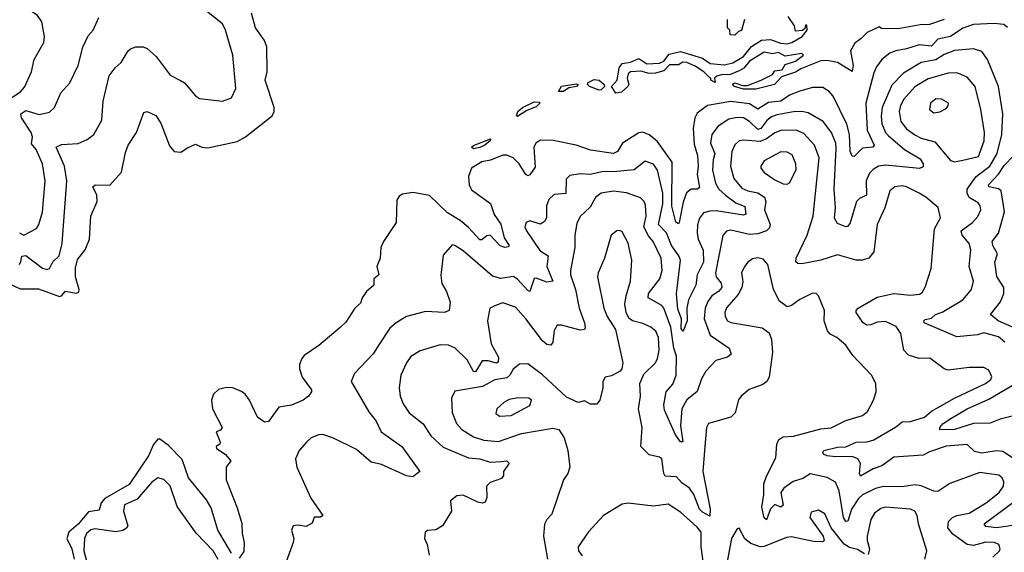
# Model space of a CAD drawing. Extents: x 1843161 to 1959474, y 907081 to 1016326.
# Tile 92 of 256: x 1870565 to 1875273, y 947638 to 950185. Entities that reach past the tile are written whole.
import ezdxf

# ---------------------------------------------------------------- set-up
doc = ezdxf.new("R2010")
doc.units = 0

msp = doc.modelspace()

# ---------------------------------------------------------------- linework, layer by layer
at = {"layer": '0CON20XD'}
for points in [[(1870527.6, 949812.4), (1870569.9, 949840.1), (1870588.1, 949861.9), (1870621.9, 949935), (1870634.2, 949995), (1870680.8, 950075), (1870684.1, 950104.1), (1870670.8, 950175), (1870650, 950205), (1870595, 950242.9), (1870548, 950285)], [(1870513.8, 948923.8), (1870568.1, 948898.1), (1870655, 948897.3), (1870755, 948860.6), (1870765, 948864), (1870785, 948886.9), (1870835, 948877.9), (1870847.4, 948882.6), (1870849.3, 948895), (1870831.6, 948955), (1870831.8, 948998.2), (1870842.1, 949037.9), (1870878.3, 949085), (1870898.3, 949135), (1870905.4, 949245), (1870936, 949315), (1870934.7, 949345), (1870915.6, 949385), (1870925.5, 949394.5), (1870996.1, 949393.9), (1871051.9, 949455), (1871070.8, 949549.2), (1871084.6, 949585.4), (1871124.3, 949645), (1871158.3, 949741.7), (1871175, 949745.8), (1871216.8, 949726.8), (1871239.5, 949689.5), (1871282.1, 949582.1), (1871304.3, 949554.2), (1871335, 949552), (1871367.3, 949572.7), (1871405, 949589.2), (1871436, 949575), (1871465, 949571.4), (1871605, 949602), (1871645.2, 949624.8), (1871771.8, 949725), (1871781.5, 949745), (1871782.2, 949765), (1871738.1, 949895), (1871747.7, 949935), (1871747.1, 950055), (1871736, 950085), (1871693.1, 950145), (1871673.8, 950215)], [(1870565, 949014.4), (1870571.2, 949028.8), (1870575.5, 949054.5), (1870595, 949056.7), (1870675, 948997.3), (1870695, 948990.3), (1870708.5, 948995), (1870723.1, 949026.9), (1870753.6, 949056.4), (1870768.1, 949115), (1870791.4, 949415), (1870779.8, 949485), (1870740, 949575), (1870765, 949587.8), (1870845, 949592.9), (1870888.3, 949611.7), (1870919.2, 949635), (1870957.5, 949705), (1870963.9, 949795), (1870993.1, 949916.9), (1871022, 949955), (1871050.3, 949979.7), (1871084.5, 950035.5), (1871095, 950045.8), (1871120, 950055), (1871155, 950054.3), (1871175, 950047.1), (1871218.3, 950008.3), (1871285, 949919.2), (1871334.7, 949894.7), (1871352.9, 949882.9), (1871405, 949820), (1871425, 949807.8), (1871534.1, 949795.9), (1871578.3, 949811.7), (1871598.1, 949855), (1871584.6, 950014.6), (1871550, 950135), (1871535.6, 950165), (1871458.6, 950225)], [(1870565, 949166.3), (1870585, 949154.4), (1870645, 949186.9), (1870656.7, 949205), (1870674.7, 949265), (1870686.3, 949415), (1870673.8, 949496.2), (1870644.5, 949564.5), (1870621.9, 949591.9), (1870626, 949625), (1870620.3, 949645), (1870573.6, 949715), (1870570.7, 949735), (1870595, 949750.3), (1870658.1, 949731.9), (1870708.1, 949741.9), (1870731.5, 949765), (1870761.9, 949835), (1870805, 949882.9), (1870844.5, 949965), (1870866.7, 950053.3), (1870893.3, 950106.7), (1870917.1, 950135), (1870944.2, 950195)], [(1874985.7, 950185), (1874915, 950162), (1874869.8, 950160.2), (1874765, 950140.9), (1874685, 950142), (1874675, 950150), (1874617.1, 950122.9), (1874587.7, 950095), (1874558.4, 950071.6), (1874537.1, 950035), (1874550.5, 949965), (1874545, 949937.5), (1874475, 949979.4), (1874425, 949990), (1874395, 949988.5), (1874299.6, 949950.4), (1874274.3, 949934.3), (1874208.1, 949911.9), (1874174.5, 949874.5), (1874085, 949852.7), (1874025, 949853.1), (1873983.3, 949865), (1873973, 949877), (1873985, 949882.5), (1874020.7, 949870.7), (1874045, 949870), (1874110, 949895), (1874165, 949922.5), (1874175, 949940), (1874210, 949945), (1874225, 949970), (1874275, 949986.7), (1874312.5, 950015), (1874305, 950022.5), (1874225, 950010), (1874192.9, 950027.1), (1874165, 950022), (1874125, 950029.6), (1874054.2, 949985.8), (1874026.7, 949953.3), (1874005, 949939.4), (1873959.1, 949920.9), (1873925, 949923.3), (1873898.8, 949915), (1873887.5, 949905), (1873890, 949885), (1873870, 949895), (1873870, 949905), (1873865, 949906.2), (1873836, 949935), (1873795, 949963.1), (1873755, 949979.6), (1873735, 949981.2), (1873715, 949968.1), (1873671.9, 949968.1), (1873645, 949940.9), (1873605, 949928.9), (1873575, 949926.9), (1873535, 949939.1), (1873485.3, 949934.7), (1873474.7, 949925.3), (1873469.1, 949905), (1873477.5, 949875), (1873473.3, 949865), (1873441.9, 949838.1), (1873415, 949832.7), (1873394.3, 949865), (1873422.5, 949895), (1873432.1, 949955), (1873445, 949974.4), (1873485, 949981.1), (1873525, 949999.6), (1873564.1, 949974.1), (1873623.8, 949976.2), (1873645, 949987.1), (1873670.2, 950019.8), (1873725, 950032.9), (1873830.3, 950000.3), (1873866.7, 949975), (1873935, 949968.2), (1873975, 949977.8), (1874025, 950009.4), (1874063.4, 950056.6), (1874112.6, 950087.4), (1874155, 950090), (1874203, 950073), (1874235, 950069.5), (1874256.2, 950075), (1874306.4, 950103.6), (1874330, 950135), (1874328.3, 950158.3), (1874321.7, 950158.3), (1874318.3, 950141.7), (1874307.5, 950132.5), (1874275, 950130), (1874270, 950155), (1874240, 950200)], [(1874030, 950185), (1874016.4, 950133.6), (1874001.7, 950128.3), (1873985, 950110), (1873961.7, 950111.7), (1873960, 950135), (1873950, 950145), (1873950, 950185)], [(1875287.7, 950147.7), (1875271.2, 950161.2), (1875225, 950166.9), (1875125, 950162.3), (1875075, 950144.7), (1875015.6, 950104.4), (1874955, 950092), (1874925, 950058.5), (1874865.2, 950064.8), (1874805, 950045.3), (1874753.6, 950036.4), (1874725.8, 950024.2), (1874686.4, 949993.6), (1874661.1, 949958.9), (1874649, 949931), (1874611, 949785), (1874616.4, 949656.4), (1874650.5, 949585), (1874644.5, 949575.5), (1874595, 949570), (1874555, 949530.8), (1874545, 949532)], [(1875275, 948642.9), (1875245, 948668.2), (1875175, 948687.5), (1875145, 948678), (1875045, 948669.1), (1874890, 948735), (1874888.6, 948745), (1874895, 948751.4), (1874925, 948758.1), (1874943.1, 948775), (1874975, 948787.1), (1875074.7, 948845.3), (1875115.5, 948895), (1875125.6, 948935), (1875105.4, 949005), (1875113.4, 949085), (1875104.6, 949115), (1875071.6, 949155), (1875065.9, 949175), (1875120.3, 949215), (1875145.7, 949244.3), (1875160.4, 949275), (1875157.3, 949295), (1875148.4, 949308.4), (1875105, 949335.3), (1875094.8, 949355), (1875095.6, 949375), (1875138.4, 949435), (1875203.9, 949485), (1875238.6, 949545), (1875261.4, 949635), (1875265.6, 949735), (1875244.7, 949865), (1875192.5, 949995), (1875165, 950033.1), (1875126, 950046), (1875035, 950038), (1874985, 950017.9), (1874945, 949993.3), (1874875, 949980.7), (1874790.3, 949929.7), (1874735, 949872.1), (1874688.4, 949765), (1874683.6, 949723.6), (1874687.5, 949687.5), (1874704.8, 949645), (1874718.6, 949628.6), (1874795, 949563.5), (1874869.7, 949519.7), (1874884.6, 949495), (1874885, 949481.2), (1874866.5, 949473.5), (1874705, 949489.6), (1874670.8, 949485), (1874645, 949468.8), (1874628.9, 949451.1), (1874612.2, 949415), (1874613.7, 949346.3), (1874580.5, 949329.5), (1874566.6, 949315), (1874535, 949214.2), (1874525, 949198.1), (1874515, 949194.5), (1874475, 949210.6), (1874460.4, 949235), (1874466.4, 949285), (1874458.6, 949375), (1874469.1, 949569.1), (1874466.5, 949595), (1874446.4, 949645), (1874407.3, 949697.3), (1874335, 949739.7), (1874305, 949745.7), (1874264.3, 949744.3), (1874185, 949730.4), (1874159.9, 949720.1), (1874137, 949703), (1874108.2, 949665), (1874095, 949660.2), (1874055, 949697.5), (1874025, 949714.8), (1873995, 949716.5), (1873955, 949708.8), (1873905.4, 949675), (1873874, 949636), (1873868, 949595), (1873889, 949545), (1873880.5, 949515), (1873877.3, 949465), (1873892.4, 949402.4), (1873908.2, 949375), (1873939.8, 949345), (1873989.8, 949309.8), (1874031.6, 949291.6), (1874037.7, 949255), (1874025, 949249.7), (1873895, 949270.6), (1873865, 949270), (1873835, 949260.9), (1873815, 949236.5), (1873805.6, 949204.4), (1873804, 949165), (1873809.8, 949135), (1873832.5, 949082.5), (1873834.9, 949025), (1873803.5, 948965), (1873798.4, 948915), (1873762.5, 948845), (1873754.8, 948805), (1873756, 948745), (1873739.3, 948700.8), (1873735, 948695.6), (1873728.1, 948708.1), (1873729.7, 948755), (1873711.4, 948801.4), (1873705.8, 948874.2), (1873724.3, 949035), (1873717, 949055), (1873681.2, 949105), (1873657.9, 949165), (1873618.9, 949205), (1873640.4, 949305), (1873639.9, 949355), (1873615, 949465.8), (1873595, 949493.3), (1873555, 949508.8), (1873502.5, 949467.5), (1873405, 949456.9), (1873355, 949459.5), (1873295, 949445.3), (1873245, 949448.2), (1873195, 949440.5), (1873178.5, 949421.5), (1873176, 949354), (1873121.2, 949348.8), (1873094.7, 949325.3), (1873084.7, 949295), (1873083.2, 949236.8), (1873075, 949220), (1873055, 949206.5), (1873005, 949222.5), (1872986.2, 949215), (1872980, 949195), (1872987.8, 949175), (1873051.5, 949081.5), (1873091.5, 949055), (1873085.2, 949005), (1873114.2, 948935), (1873085, 948930.2), (1873035, 948948.2), (1873025, 948946.7), (1873005, 948886), (1872995, 948890), (1872945, 948944.6), (1872925, 948956.5), (1872865, 948947.6), (1872825, 948958.9), (1872685, 949079.6), (1872645, 949105.6), (1872632.4, 949107.6), (1872590.3, 949059.7), (1872578.3, 948961.7), (1872584, 948924), (1872605.5, 948885), (1872623.1, 948835), (1872618, 948795), (1872595.5, 948784.5), (1872505, 948788.9), (1872415, 948765.6), (1872365, 948735.6), (1872335, 948709.4), (1872285, 948634.3), (1872255, 948587.5), (1872166.4, 948493.6), (1872150.8, 948455), (1872235, 948310), (1872269.1, 948265), (1872293.8, 948215), (1872391.9, 948145), (1872478, 948025), (1872445, 947998.8), (1872415, 948004.5), (1872295, 948058.2), (1872245, 948069.2), (1872175, 948129.2), (1872065, 948184.6), (1872015, 948201.1), (1871995, 948199.4), (1871958.8, 948185), (1871935.8, 948165), (1871901.9, 948125), (1871884.5, 948085), (1871889.5, 948045), (1871956.9, 947896.9), (1872013.8, 947815), (1872004.1, 947805.9), (1871973.9, 947806.1), (1871963, 947777), (1871935, 947762.5), (1871895, 947768.8), (1871872.5, 947765), (1871864.2, 947745), (1871875.6, 947705), (1871873.5, 947685), (1871832.2, 947575)], [(1875035, 949505.6), (1875075, 949513.8), (1875148.8, 949531.2), (1875176.8, 949605), (1875178.8, 949645), (1875160.3, 949755), (1875132.7, 949865), (1875095, 949909.6), (1875045, 949930.5), (1875005, 949929), (1874908.1, 949901.9), (1874845, 949863.2), (1874792.6, 949805), (1874776.8, 949775), (1874770.7, 949745), (1874778, 949698), (1874805, 949662.5), (1874845, 949633.6), (1874875, 949618.9), (1874940.9, 949600.9), (1875015, 949511.9), (1875035, 949505.6)], [(1873140.9, 949840.9), (1873155, 949866.2), (1873225, 949878.5), (1873235.8, 949875), (1873228, 949865), (1873191.1, 949858.9), (1873165, 949840.9), (1873140.9, 949840.9)], [(1873335, 949847.9), (1873289.2, 949865), (1873280.6, 949875), (1873282.5, 949885), (1873311.5, 949898.5), (1873335.7, 949895.8), (1873359.5, 949875), (1873361.1, 949865), (1873345, 949849.6), (1873335, 949847.9)], [(1874545, 949532), (1874535, 949556.7), (1874532.7, 949635), (1874520.5, 949685), (1874455, 949819.1), (1874435, 949840.8), (1874405, 949860), (1874355, 949860), (1874295, 949843.5), (1874245.7, 949824.3), (1874205, 949795.7), (1874145, 949789.5), (1874095, 949756.7), (1874055, 949781.7), (1873965, 949793.2), (1873854, 949775), (1873805, 949737.8), (1873793.7, 949715), (1873785.6, 949665), (1873789.9, 949589.9), (1873805.6, 949535), (1873809.3, 949485), (1873804, 949444), (1873815, 949382.5), (1873805.5, 949374.5), (1873775, 949374.5), (1873753.8, 949356.2), (1873738.1, 949311.9), (1873718.1, 949215), (1873715, 949209.5), (1873702.7, 949217.3), (1873683.2, 949293.2), (1873684.1, 949504.1), (1873613.5, 949603.5), (1873575, 949634.7), (1873545, 949647.2), (1873525, 949643.9), (1873446.5, 949595), (1873422.7, 949555), (1873404.7, 949545.3), (1873295, 949560.2), (1873225, 949584.8), (1873116.5, 949606.5), (1873055, 949608.5), (1873034.1, 949595.9), (1873024.1, 949575.9), (1873029.7, 949480.3), (1873005, 949443.3), (1872995, 949437.8), (1872985, 949444.4), (1872952.9, 949495), (1872925, 949524.6), (1872895, 949536.7), (1872875, 949536.2), (1872816.8, 949513.2), (1872774.3, 949505), (1872725.5, 949475), (1872710.6, 949435), (1872714.2, 949395), (1872725, 949370.9), (1872815.6, 949305.6), (1872834, 949254), (1872865, 949207.1), (1872881.5, 949141.5), (1872905.6, 949105), (1872901.1, 949098.9), (1872885, 949095.4), (1872863.1, 949103.1), (1872815, 949155.3), (1872798.1, 949151.9), (1872775, 949131.5), (1872765, 949132.7), (1872711.3, 949191.3), (1872670.9, 949225), (1872610.9, 949260.9), (1872525, 949344.5), (1872445, 949357.8), (1872395, 949350.6), (1872379.4, 949340.6), (1872368, 949322), (1872364.6, 949215.4), (1872304, 949125), (1872292.5, 949095), (1872288.6, 949045), (1872272, 949005), (1872282, 948965), (1872258, 948945), (1872258.1, 948915), (1872222.9, 948885), (1872201.9, 948855), (1872195, 948830), (1872167.5, 948805), (1872125, 948738.8), (1872097.6, 948712.4), (1871995, 948627.1), (1871925, 948580), (1871914, 948565), (1871903.2, 948536.8), (1871902.9, 948515), (1871915.7, 948475), (1871960, 948415), (1871960, 948405), (1871946.7, 948385), (1871921.2, 948365), (1871865, 948341.2), (1871805, 948331.9), (1871755, 948263.8), (1871735, 948261.2), (1871702.5, 948285), (1871664.5, 948365), (1871643.1, 948395), (1871625, 948407.8), (1871585, 948424.4), (1871553.4, 948426.6), (1871515, 948417.5), (1871492, 948395), (1871482.5, 948365), (1871487.1, 948325), (1871532.5, 948235), (1871525, 948222), (1871503.8, 948215), (1871523.1, 948165), (1871522, 948155), (1871503.8, 948145), (1871506, 948135), (1871548.1, 948108.1), (1871574.2, 948075), (1871551.9, 948045), (1871552.2, 947985), (1871605, 947851.2), (1871626.9, 947776.9), (1871628.9, 947728.9), (1871638.7, 947685), (1871636.9, 947643.1), (1871615, 947610)], [(1872945, 949722.5), (1872940, 949725), (1872946.7, 949745), (1872968.6, 949765), (1873025, 949792.1), (1873050.7, 949790.7), (1873051.9, 949785), (1873035, 949768.8), (1872989.2, 949750.8), (1872945, 949722.5)], [(1874935, 949738.6), (1874965, 949744.2), (1874995, 949760), (1875005, 949772.5), (1875006, 949785), (1874972.5, 949805), (1874945, 949806.9), (1874919.2, 949785), (1874915.7, 949755), (1874935, 949738.6)], [(1875350.4, 948065), (1875265, 948121.1), (1875235, 948122.8), (1875165, 948111.9), (1875130.6, 948120.6), (1875095, 948153.1), (1874995, 948145.4), (1874915, 948119.2), (1874885, 948103.2), (1874745, 948093.8), (1874687.8, 948052.2), (1874645, 948037.5), (1874585, 948002.5), (1874579.6, 948015), (1874585, 948063.3), (1874572.9, 948085), (1874545, 948096.8), (1874465, 948094.5), (1874425, 948100.2), (1874408.3, 948108.3), (1874404.5, 948115), (1874409.5, 948125), (1874475, 948140.5), (1874515, 948143.3), (1874565, 948165.6), (1874615, 948167), (1874645, 948174.8), (1874753.1, 948236.9), (1874785, 948262.2), (1874825, 948263.4), (1874890.6, 948285), (1874925, 948313.8), (1875035, 948375.3), (1875182.5, 948445), (1875208.2, 948465), (1875212.5, 948477.5), (1875198.8, 948508.8), (1875175, 948522.7), (1875105, 948522.5), (1875005, 948509.2), (1874985, 948515.4), (1874916.9, 948566.9), (1874865, 948565.3), (1874815, 948581.5), (1874791.8, 948605), (1874778.4, 948685), (1874755, 948718.4), (1874705, 948741.9), (1874665, 948739.2), (1874635, 948725.4), (1874614.1, 948724.1), (1874596.6, 948736.6), (1874563.8, 948785), (1874564.5, 948795), (1874574.5, 948805), (1874665, 948858), (1874745, 948875.3), (1874825, 948867.2), (1874867.3, 948872.7), (1874879.8, 948880.2), (1874894.6, 948905.4), (1874923.5, 948995), (1874938.4, 949185), (1874967.1, 949237.1), (1874957, 949287), (1874896.9, 949336.9), (1874865.7, 949355), (1874805.8, 949385.8), (1874785, 949389.6), (1874748.8, 949385), (1874725, 949366.9), (1874701.8, 949285), (1874665.5, 949205), (1874649.3, 949075), (1874625.2, 949044.8), (1874595.2, 949034.8), (1874565, 949035.3), (1874475, 949061.2), (1874394.8, 949035.2), (1874305, 949018.2), (1874285, 949019.5), (1874276.4, 949026.4), (1874276.8, 949045), (1874330.2, 949155), (1874358.2, 949245), (1874387.5, 949525), (1874365.7, 949585), (1874315, 949641.1), (1874276.8, 949656.8), (1874205, 949654.4), (1874175, 949643.5), (1874135.1, 949614.9), (1874105, 949603), (1874025, 949609.4), (1874005.8, 949605), (1873983.9, 949586.1), (1873970.8, 949555), (1873963.2, 949485), (1873979.5, 949425), (1874018.5, 949378.5), (1874046.2, 949366.2), (1874095, 949356.9), (1874125.4, 949335.4), (1874132.7, 949315), (1874126.9, 949275), (1874153, 949205), (1874149.9, 949190.1), (1874136.2, 949175), (1874095, 949160.2), (1874055, 949158.3), (1873965, 949178.7), (1873945, 949173.5), (1873926.9, 949153.1), (1873892.3, 948975), (1873895.3, 948955), (1873918.9, 948925), (1873922.8, 948905), (1873905.9, 948885), (1873875.1, 948864.9), (1873855, 948837.9), (1873841.9, 948805), (1873837.8, 948755), (1873866.1, 948676.1), (1873957.9, 948615), (1873967.5, 948585), (1873949.1, 948570.9), (1873894.3, 948555.7), (1873845, 948504.4), (1873825, 948468.1), (1873805, 948406.4), (1873755, 948366.9), (1873731.3, 948325), (1873724.8, 948244.8), (1873735, 948166.7), (1873725, 948166.9), (1873700.5, 948200.5), (1873647.6, 948317.6), (1873644.1, 948344.1), (1873656.7, 948405), (1873687.4, 948442.6), (1873704.3, 948485), (1873705.9, 948575.9), (1873693.1, 948615), (1873678.4, 948715), (1873645.1, 948805.2), (1873635, 948818.4), (1873569.2, 948855), (1873571.6, 948875), (1873625.8, 948945), (1873637.3, 948985), (1873632.4, 949045), (1873594.5, 949124.5), (1873571.6, 949151.6), (1873549, 949195), (1873560.6, 949245), (1873557.6, 949297.6), (1873551.2, 949315), (1873533.7, 949333.7), (1873466.8, 949356.8), (1873404.7, 949365.3), (1873346, 949355), (1873317.8, 949335), (1873291.9, 949288.1), (1873245, 949243.1), (1873229.5, 949210.5), (1873220, 949155), (1873220, 949095), (1873198.8, 948985), (1873199.2, 948965), (1873222, 948895), (1873239.8, 948805), (1873266.2, 948735), (1873268.6, 948711.4), (1873265, 948702.9), (1873245, 948700), (1873155, 948724.4), (1873135, 948724), (1873120.7, 948699.3), (1873115, 948642.5), (1873105, 948628), (1873085, 948631.9), (1873065, 948648.6), (1872985, 948754.7), (1872935, 948810.4), (1872875, 948831.5), (1872848.6, 948821.4), (1872812.5, 948805), (1872801.5, 948745), (1872820, 948635), (1872855, 948571.8), (1872853.1, 948546.9), (1872845, 948543.3), (1872805, 948553.8), (1872776.5, 948553.5), (1872745, 948501.2), (1872735, 948502), (1872705, 948558.9), (1872646.5, 948615), (1872615, 948628.8), (1872575, 948630.8), (1872479.2, 948600.8), (1872435.9, 948574.1), (1872415.3, 948544.7), (1872387.3, 948485), (1872380, 948425), (1872384.5, 948385), (1872398, 948348), (1872426.7, 948305), (1872495, 948252.7), (1872531.2, 948195), (1872590.5, 948140.5), (1872710.5, 948090.5), (1872765, 948084.8), (1872815, 948068.8), (1872867.2, 948072.8), (1872895, 948076.1), (1872905.5, 948065), (1872878, 948025), (1872878.8, 948005), (1872868.9, 947991.1), (1872815, 947972.2), (1872797.1, 947955), (1872799.1, 947900.9), (1872791.4, 947878.6), (1872776.4, 947873.6), (1872755, 947878.5), (1872685, 947912.1), (1872655, 947907.8), (1872625.7, 947885), (1872630, 947835), (1872586.2, 947765), (1872555, 947746), (1872515, 947743.3), (1872503.3, 947735), (1872501.2, 947705), (1872513.8, 947675), (1872522.9, 947625)], [(1872735, 949567.5), (1872726, 949575), (1872735, 949582.5), (1872816.7, 949615), (1872813.8, 949605), (1872789.4, 949585), (1872765, 949573.4), (1872735, 949567.5)], [(1874235, 949398.1), (1874245, 949404.3), (1874277, 949467), (1874276.1, 949496.1), (1874258, 949538), (1874235, 949550.8), (1874205, 949552.8), (1874125, 949510.6), (1874108.5, 949485), (1874108.5, 949475), (1874125, 949453.6), (1874175, 949418.8), (1874215, 949400), (1874235, 949398.1)], [(1875334.6, 948704.6), (1875243.8, 948745), (1875207.1, 948775), (1875255, 948835.6), (1875270, 948875), (1875270, 948905), (1875236.7, 948956.7), (1875227.9, 949025), (1875240.4, 949065), (1875218.2, 949105), (1875214.6, 949125), (1875245.3, 949164.7), (1875274, 949266), (1875257, 949367), (1875245.4, 949375.4), (1875198.2, 949385), (1875197.2, 949395), (1875245, 949446.9), (1875271.9, 949488.1), (1875319, 949535)], [(1875185.6, 947875.6), (1875248.7, 947925), (1875268.8, 947955), (1875270.4, 947975), (1875262.5, 947995), (1875247, 948007), (1875155, 948020.2), (1875012.3, 947967.7), (1874955, 947929.2), (1874935, 947930.4), (1874875, 947956), (1874845, 947961.3), (1874785, 947951.6), (1874695, 947952.5), (1874657, 947943), (1874595, 947912.9), (1874575, 947895.7), (1874541.9, 947845), (1874525, 947787.1), (1874515, 947786.5), (1874504.4, 947805), (1874482.9, 947932.9), (1874465, 947973.3), (1874425, 947996.4), (1874345, 948013.1), (1874308.9, 947991.1), (1874262.5, 947977.5), (1874217.9, 947945), (1874204.6, 947925), (1874215, 947864), (1874205, 947854.4), (1874175, 947866.2), (1874155, 947846.2), (1874135, 947793.8), (1874125, 947803.3), (1874114.1, 947855), (1874123.4, 947915), (1874123.4, 947965), (1874135, 948001.9), (1874180.7, 948089.3), (1874185.5, 948155), (1874195, 948177.5), (1874215, 948190.6), (1874265, 948193.9), (1874395, 948228.5), (1874445, 948233.6), (1874515, 948268.6), (1874595, 948292.5), (1874618.3, 948311.7), (1874647.1, 948365), (1874660.6, 948405), (1874658.1, 948445), (1874637.5, 948485), (1874548.7, 948578.7), (1874515, 948628), (1874472, 948665), (1874440.5, 948680.5), (1874426.9, 948696.9), (1874412, 948745), (1874412.5, 948795), (1874384.4, 948864.4), (1874372.5, 948875), (1874355, 948878), (1874295, 948846.7), (1874255, 948818.5), (1874235, 948812.7), (1874198.6, 948838.6), (1874169.6, 948895), (1874141.9, 949015), (1874119.3, 949039.3), (1874095, 949045.7), (1874068.9, 949041.1), (1874045.5, 949024.5), (1874028.3, 949001.7), (1874015.6, 948975), (1874021.8, 948931.7), (1874018.6, 948905), (1873999.6, 948870.4), (1873945, 948807.8), (1873936.9, 948785), (1873937.5, 948765), (1873950, 948745), (1873965, 948737.5), (1874115, 948712), (1874148.4, 948688.4), (1874160, 948655), (1874164.7, 948595), (1874149.1, 948475), (1874137.1, 948455), (1874118.9, 948441.1), (1874053.6, 948416.4), (1874014.5, 948385.5), (1874002.4, 948367.6), (1873985.5, 948305), (1873966, 948284), (1873858, 948255), (1873848.1, 948235), (1873841.3, 948145), (1873831.7, 948025), (1873866.1, 947845), (1873865, 947812), (1873829.9, 947829.9), (1873815.2, 947845), (1873789, 947915), (1873767.1, 947945), (1873730.9, 947970.9), (1873705, 947998.7), (1873651.8, 948001.7), (1873644.7, 948015), (1873634.6, 948084.6), (1873623.5, 948093.5), (1873574.7, 948104.7), (1873534.3, 948144.2), (1873540.8, 948235), (1873523.1, 948325), (1873533.5, 948385), (1873530.6, 948445), (1873550, 948490), (1873604.4, 948545), (1873615.4, 948565), (1873622.9, 948605), (1873620, 948665), (1873607.3, 948695), (1873582.9, 948715), (1873545, 948732.7), (1873495.3, 948745.3), (1873478.2, 948758.2), (1873464.6, 948784.6), (1873458.5, 948825), (1873464.4, 948864.4), (1873485.4, 948935), (1873491.5, 949035), (1873475, 949116.7), (1873445, 949170), (1873435, 949176.2), (1873420, 949175), (1873393.8, 949155), (1873361.1, 949045), (1873330.5, 948975), (1873328.2, 948955), (1873357.7, 948805), (1873374.6, 948765), (1873413.1, 948703.1), (1873448.1, 948545), (1873444, 948515), (1873435.5, 948504.5), (1873395, 948482), (1873363.8, 948475), (1873354, 948455), (1873353.8, 948425), (1873338.8, 948365), (1873325, 948346.7), (1873295, 948346.2), (1873265, 948363.3), (1873235, 948354.3), (1873180.2, 948380.2), (1873065, 948487.1), (1872995, 948539.6), (1872955, 948537.8), (1872925, 948513.3), (1872907.9, 948485), (1872895, 948472.7), (1872837.3, 948462.7), (1872778.3, 948431.7), (1872645, 948409.2), (1872629.4, 948375), (1872633.6, 948306.4), (1872653.1, 948255), (1872679.1, 948225), (1872735, 948190.7), (1872784.3, 948174.3), (1872855, 948168.9), (1872965, 948205.7), (1873115, 948231.1), (1873143.3, 948225), (1873168.8, 948185), (1873185.8, 948125), (1873195.7, 948045), (1873185.6, 948014.4), (1873165.7, 947984.3), (1873108.9, 947821.1), (1873085.5, 947794.5), (1873075, 947772.5), (1873068.8, 947715), (1873088, 947605)], [(1875335, 948296.3), (1875253.1, 948275), (1875205, 948255.2), (1875125, 948254.5), (1875035, 948226.2), (1874964.4, 948224.4), (1874964.4, 948235), (1874980.4, 948255), (1875017.6, 948277.6), (1875095, 948323.9), (1875199.3, 948370.7), (1875326.2, 948445)], [(1872860, 948290), (1872915, 948292.5), (1873005, 948340), (1873012.5, 948365), (1873000, 948375), (1872947.5, 948377.5), (1872905, 948368.5), (1872880, 948355), (1872847.1, 948325), (1872841.9, 948301.9), (1872860, 948290)], [(1871578.1, 947635), (1871512, 947745), (1871480.5, 947850.5), (1871458.5, 947888.5), (1871372, 947995), (1871341.6, 948081.6), (1871275, 948151.4), (1871235, 948180), (1871225, 948180), (1871205, 948154.2), (1871181.1, 948098.9), (1871087.9, 947962.1), (1870972.7, 947895), (1870954.8, 947875), (1870945, 947840.3), (1870895, 947831.9), (1870845, 947773.2), (1870800.2, 947735), (1870791.3, 947705), (1870815.1, 947655.1), (1870825.8, 947605.8)], [(1871514.7, 947604.7), (1871490, 947645), (1871409.6, 947729.6), (1871317.6, 947857.6), (1871285, 947956), (1871255, 947987.1), (1871225, 947994.2), (1871195, 947971.4), (1871127, 947893), (1871067.1, 947865), (1871061.5, 947835), (1871082.5, 947765), (1871076.6, 947753.4), (1871057.8, 947742.2), (1871025, 947736.5), (1870925, 947750), (1870905, 947746.4), (1870885, 947727.8), (1870874.7, 947705), (1870872.7, 947645), (1870885, 947596.9)], [(1873834.7, 947584.7), (1873822.6, 947665), (1873822.6, 947735), (1873805, 947759.2), (1873725, 947830.8), (1873665, 947867.8), (1873595, 947859.4), (1873475, 947872.7), (1873445, 947868.5), (1873356.7, 947815), (1873284.3, 947735.7), (1873234.6, 947665), (1873237.1, 947645), (1873255, 947621.2)], [(1874893.3, 947605), (1874901.9, 947645), (1874861.8, 947775), (1874856.4, 947815), (1874845.3, 947835.3), (1874825, 947844.7), (1874705, 947854.2), (1874682.8, 947847.2), (1874652.3, 947825), (1874634.7, 947795), (1874616.6, 947715), (1874616.6, 947695), (1874628.9, 947655), (1874622.2, 947627.8)], [(1875218.1, 947615), (1875250, 947645), (1875252.9, 947655), (1875245.8, 947675), (1875225.2, 947685.2), (1875185, 947686.8), (1875125, 947670.9), (1875094.5, 947675), (1875026.7, 947725), (1875003.1, 947755), (1875006.2, 947785), (1875025.5, 947805), (1875045, 947814.3), (1875105, 947825.2), (1875185.6, 947875.6)], [(1875345, 947771.7), (1875235, 947756.2), (1875185, 947761.8), (1875176.9, 947775), (1875325.3, 947885)], [(1874605, 947630.4), (1874571.6, 947651.6), (1874531.8, 947661.8), (1874506.6, 947676.6), (1874444.7, 947754.7), (1874415, 947822.9), (1874385, 947840), (1874349.7, 947830.3), (1874342.2, 947805), (1874407.3, 947715), (1874411.9, 947695), (1874405, 947688.1), (1874360.4, 947690.4), (1874255, 947713.1), (1874230.9, 947709.1), (1874125, 947665.9), (1874105, 947665.4), (1874060.3, 947680.3), (1874032.7, 947702.7), (1874005, 947753.3), (1873995, 947750), (1873968.6, 947705), (1873947.3, 947595)]]:
    msp.add_lwpolyline(points, dxfattribs=at)

doc.saveas('drawing.dxf')
